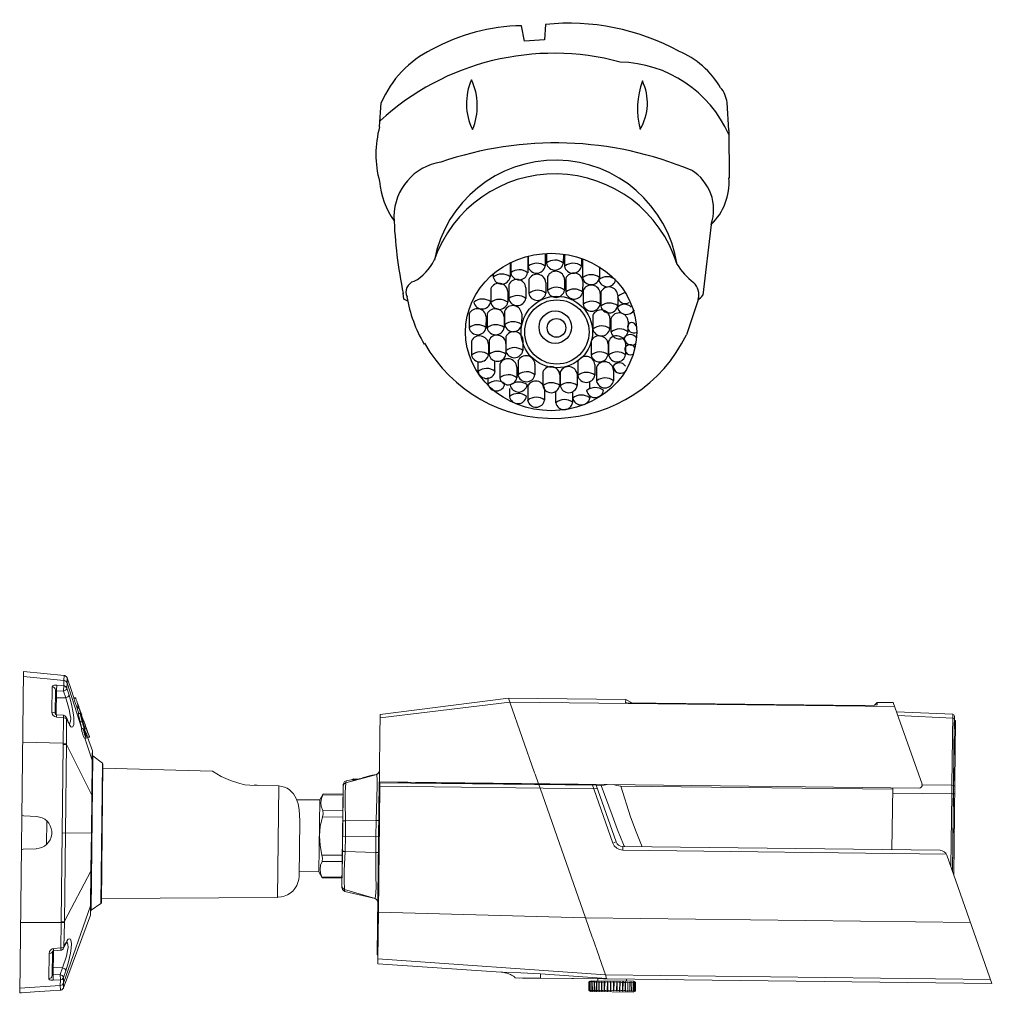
# Model space of a CAD drawing. Header units: millimetres. Extents: x 22250 to 51280, y -5012 to 7692.
# Tile 147 of 182: x 47500 to 47583, y 3458 to 3542. Entities that reach past the tile are written whole.
import ezdxf
from ezdxf.enums import TextEntityAlignment as Align

# ---------------------------------------------------------------- set-up
doc = ezdxf.new("R2010")
doc.units = ezdxf.units.MM
doc.layers.add('00 CCTV IP - MIWI', color=10, linetype='Continuous')
doc.layers.add('E_CCTV_BBW', color=153, linetype='Continuous')
doc.styles.get("Standard").update_dxf_attribs({"font": 'arial.ttf'})

# ---------------------------------------------------------------- blocks, each defined once
blk = doc.blocks.new('1092-140')
at = {"layer": '00 CCTV IP - MIWI', "color": 2}
for p, q in [((-3.36, 23.08), (-3.68, 24.7)), ((-1.15, 24.83), (-1.26, 23.22)), ((-1.26, 23.22), (-3.36, 23.08)), ((-18.66, 14.02), (-18.47, 16.56)), ((18.2, 13.64), (18.01, 16.6)), ((18.2, 13.65), (18.24, 8.63)), ((16.33, 3.71), (15.46, -3.75)), ((-3.02, 0.35), (-3.03, -1.36)), ((-2.97, 0.38), (-2.97, -0.69)), ((-1.17, 0.67), (-1.18, -0.66)), ((-1.06, 0.68), (-1.06, -0.37)), ((0.74, 0.61), (0.73, -0.34)), ((0.85, 0.6), (0.85, -0.69)), ((2.65, 0.15), (2.65, -0.66)), ((2.77, 0.08), (2.77, -1.9)), ((-4.87, -0.33), (-4.88, -1.81)), ((-4.82, -0.31), (-4.82, -1.39)), ((4.56, -0.74), (4.56, -1.87)), ((-6.67, -1.56), (-6.67, -1.83)), ((-0.93, -1.76), (-0.93, -3.23)), ((0.98, -1.95), (0.98, -3.42)), ((-6.92, -3.03), (-6.92, -4.51)), ((-5.03, -2.63), (-5.03, -4.1)), ((-3.23, -2.95), (-3.23, -4.08)), ((-2.91, -2.08), (-2.91, -3.55)), ((-1.11, -2.4), (-1.12, -3.53)), ((0.87, -2.08), (0.86, -3.21)), ((2.78, -2.27), (2.77, -3.4)), ((-16.08, -4.17), (-16.15, -3.52)), ((-5.13, -3.36), (-5.13, -4.48)), ((2.83, -3.23), (2.83, -4.7)), ((4.63, -3.55), (4.62, -4.67)), ((4.68, -3.42), (4.68, -4.89)), ((6.48, -3.74), (6.47, -4.86)), ((-15.68, -4.38), (-16.08, -4.17)), ((14.97, -4.21), (13.72, -7.92)), ((-9.22, -5.71), (-9.22, -7.18)), ((-7.42, -6.03), (-7.43, -7.16)), ((-7.31, -5.71), (-7.31, -7.18)), ((-5.51, -6.03), (-5.51, -7.16)), ((-5.46, -5.39), (-5.46, -6.86)), ((-3.66, -5.71), (-3.67, -6.84)), ((3.85, -5.84), (3.85, -7.31)), ((5.65, -6.16), (5.64, -7.28)), ((5.76, -6.16), (5.76, -7.63)), ((7.56, -6.48), (7.55, -7.6)), ((-5.33, -8.13), (-5.33, -9.6)), ((-8.96, -8.58), (-8.96, -10.05)), ((-7.17, -8.9), (-7.17, -10.02)), ((-7.11, -8.51), (-7.11, -9.99)), ((-5.32, -8.83), (-5.32, -9.96)), ((-3.53, -8.45), (-3.54, -9.58)), ((3.66, -8.58), (3.66, -10.05)), ((5.46, -8.9), (5.45, -10.02)), ((5.51, -8.58), (5.51, -10.05)), ((7.3, -8.9), (7.3, -10.02)), ((-8.26, -11.8), (-8.26, -10.76)), ((-6.49, -11.8), (-6.49, -10.7)), ((-5.97, -11), (-5.97, -12.47)), ((-4.17, -11.32), (-4.18, -12.44)), ((-4.05, -10.68), (-4.05, -12.15)), ((-2.26, -11), (-2.26, -12.13)), ((2.26, -10.74), (2.26, -12.21)), ((4.05, -11.06), (4.05, -12.19)), ((4.23, -11.31), (4.23, -12.79)), ((-7.19, -13.1), (-7.19, -12.43)), ((-1.44, -11.82), (-1.44, -13.3)), ((0.36, -12.15), (0.35, -13.27)), ((0.41, -11.82), (0.41, -13.3)), ((2.2, -12.15), (2.2, -13.27)), ((6.03, -11.64), (6.02, -12.76)), ((-3.03, -13.35), (-3.03, -14.83)), ((3.52, -13.59), (3.52, -12.89)), ((-4.91, -14.41), (-4.91, -13.59)), ((-1.24, -13.68), (-1.24, -14.8)), ((-0.07, -15.08), (-0.07, -13.92)), ((1.72, -15.02), (1.72, -13.95)), ((3.55, -14.59), (3.55, -14.35))]:
    blk.add_line(p, q, dxfattribs=at)
for centre, radius in [((0.05, -7.62), 3.77), ((0.05, -7.62), 3.39), ((-0.12, -7.11), 1.71), ((0.01, -7.19), 0.985)]:
    blk.add_circle(centre, radius, dxfattribs=at)
for centre, radius, start, end in [((1.33, 0.79), 24.17, 61.3362, 95.8971), ((-3.33, 4.36), 20.34, 90.9676, 118.8266), ((-8.33, 12.28), 11.01, 115.9101, 157.0861), ((9.44, 13.58), 9.11, 30.1455, 67.7565), ((-0.3, -5.29), 27.08, 74.9822, 132.5291), ((6.44, 8.04), 12.83, 23.7676, 88.7657), ((-3.23, 16.48), 6.26, 156.2795, 206.0254), ((-14.75, 16.25), 6.41, 336.9097, 25.3952), ((17.24, 15.93), 8.68, 160.2191, 194.4507), ((4.32, 16.54), 5.29, 328.4834, 26.1864), ((14.96, 16.19), 3.08, 7.7953, 39.7603), ((-7.96, 11.14), 11.08, 164.9117, 195.0427), ((-0.09, -24.71), 37.04, 67.2461, 109.0616), ((-0.11, -2.48), 12.99, 8.8154, 169.2036), ((-11.27, 4.5), 5.88, 98.9677, 179.2766), ((11.74, 5.29), 4.85, 340.9604, 59.0143), ((-0.15, -4.4), 13.46, 16.9109, 161.1082), ((12.01, 8.17), 6.21, 314.0723, 4.2558), ((-10.4, 8.94), 8.28, 184.4819, 215.7499), ((31.3, 6.37), 48.48, 182.1279, 191.8243), ((-17.59, 2.32), 5.27, 299.375, 333.3613), ((-2.06, -1.77), 1.41, 51.4638, 130.1426), ((-2.08, -0.5), 0.912, 191.7807, 349.8258), ((-0.15, -1.45), 1.41, 51.4638, 130.1426), ((-0.16, -0.18), 0.912, 191.7807, 349.8258), ((1.77, -1.77), 1.41, 51.4638, 130.1426), ((1.75, -0.5), 0.912, 191.7807, 349.8258), ((19.75, 4.13), 8.4, 213.3425, 231.0716), ((-5.76, -2.91), 1.41, 51.4638, 130.1426), ((-5.77, -1.65), 0.912, 191.7807, 349.8258), ((-3.91, -2.47), 1.41, 51.4638, 130.1426), ((-3.93, -1.2), 0.912, 191.7807, 349.8258), ((-2.05, -2.47), 0.942, 4.1615, 155.5033), ((-0.07, -2.15), 0.942, 4.1615, 155.5033), ((1.84, -2.34), 0.942, 4.1615, 155.5033), ((3.68, -2.98), 1.41, 51.4638, 130.1426), ((3.66, -1.71), 0.912, 191.7807, 349.8258), ((5.37, -3.2), 1.41, 51.4638, 130.1426), ((-14.7, -3.4), 1.17, 106.7677, 205.043), ((-6.07, -3.42), 0.942, 4.1615, 155.5033), ((-4.17, -3.02), 0.942, 4.1615, 155.5033), ((-0.02, -4.31), 1.41, 51.4638, 130.1426), ((1.89, -4.5), 1.41, 51.4638, 130.1426), ((3.69, -3.62), 0.942, 4.1615, 155.5033), ((5.36, -1.93), 0.912, 191.7807, 349.8258), ((5.54, -3.81), 0.942, 4.1615, 155.5033), ((13.35, -3.68), 1.69, 343.9045, 48.7921), ((-1.84, -1.63), 14.11, 189.2291, 210.9539), ((-7.81, -5.55), 1.41, 51.4638, 130.1426), ((-4.11, -5.18), 1.41, 51.4638, 130.1426), ((-4.13, -3.92), 0.912, 191.7807, 349.8258), ((-2, -4.63), 1.41, 51.4638, 130.1426), ((-2.01, -3.37), 0.912, 191.7807, 349.8258), ((-0.04, -3.05), 0.912, 191.7807, 349.8258), ((1.88, -3.24), 0.912, 191.7807, 349.8258), ((7.94, -5.73), 2.36, 105.762, 128.6652), ((7.26, -3.82), 0.799, 184.6976, 301.5572), ((14.18, -2.85), 1.55, 297.9436, 325.4328), ((-8.36, -6.1), 0.942, 4.1615, 155.5033), ((-7.83, -4.28), 0.912, 191.7807, 349.8258), ((-6.45, -6.1), 0.942, 4.1615, 155.5033), ((-6.01, -5.59), 1.41, 51.4638, 130.1426), ((-6.03, -4.32), 0.912, 191.7807, 349.8258), ((-4.6, -5.78), 0.942, 4.1615, 155.5033), ((3.74, -5.78), 1.41, 51.4638, 130.1426), ((3.72, -4.51), 0.912, 191.7807, 349.8258), ((5.59, -5.97), 1.41, 51.4638, 130.1426), ((5.57, -4.7), 0.912, 191.7807, 349.8258), ((7.18, -5.65), 0.958, 41.7292, 140.2541), ((7.38, -4.79), 0.976, 194.7767, 330.3629), ((4.71, -6.23), 0.942, 4.1615, 155.5033), ((6.62, -6.55), 0.942, 4.1615, 155.5033), ((-8.31, -8.26), 1.41, 51.4638, 130.1426), ((-8.32, -7), 0.912, 191.7807, 349.8258), ((-6.39, -8.26), 1.41, 51.4638, 130.1426), ((-6.41, -7), 0.912, 191.7807, 349.8258), ((-4.55, -7.94), 1.41, 51.4638, 130.1426), ((-4.56, -6.68), 0.912, 191.7807, 349.8258), ((4.76, -8.39), 1.41, 51.4638, 130.1426), ((7.95, -7.08), 0.45, 7.9635, 175.2527), ((8.15, -7.08), 0.642, 176.5278, 296.1602), ((-0.33, -1.15), 15.59, 209.4212, 334.3036), ((-8.11, -8.97), 0.942, 4.1615, 155.5033), ((-6.26, -8.9), 0.942, 4.1615, 155.5033), ((-4.47, -8.52), 0.942, 4.1615, 155.5033), ((4.52, -8.97), 0.942, 4.1615, 155.5033), ((4.74, -7.12), 0.912, 191.7807, 349.8258), ((6.37, -8.97), 0.942, 4.1615, 155.5033), ((6.67, -8.71), 1.41, 51.4638, 130.1426), ((6.66, -7.44), 0.912, 191.7807, 349.8258), ((7.8, -8.67), 0.778, 34.0609, 148.1427), ((7.94, -8.2), 0.799, 184.6976, 301.5572), ((-4.42, -10.68), 1.41, 51.4638, 130.1426), ((7.83, -9.39), 0.627, 175.4145, 295.5294), ((7.76, -9.57), 0.602, 24.863, 157.745), ((-8.05, -11.13), 1.41, 51.4638, 130.1426), ((-8.07, -9.86), 0.912, 191.7807, 349.8258), ((-6.2, -11.07), 1.41, 51.4638, 130.1426), ((-6.22, -9.8), 0.912, 191.7807, 349.8258), ((-4.44, -9.42), 0.912, 191.7807, 349.8258), ((-3.2, -11.07), 0.942, 4.1615, 155.5033), ((3.11, -11.13), 0.942, 4.1615, 155.5033), ((4.57, -11.13), 1.41, 51.4638, 130.1426), ((4.55, -9.86), 0.912, 191.7807, 349.8258), ((6.42, -11.13), 1.41, 51.4638, 130.1426), ((6.4, -9.86), 0.912, 191.7807, 349.8258), ((-5.11, -11.39), 0.942, 4.1615, 155.5033), ((-0.58, -12.21), 0.942, 4.1615, 155.5033), ((1.27, -12.21), 0.942, 4.1615, 155.5033), ((5.09, -11.71), 0.942, 4.1615, 155.5033), ((6.64, -11.65), 0.778, 34.0609, 148.1427), ((6.78, -11.18), 0.799, 184.6976, 301.5572), ((-7.35, -12.88), 1.41, 51.4638, 130.1426), ((-7.36, -11.61), 0.912, 191.7807, 349.8258), ((-5.06, -13.55), 1.41, 51.4638, 130.1426), ((-5.07, -12.28), 0.912, 191.7807, 349.8258), ((-3.14, -13.23), 1.41, 51.4638, 130.1426), ((-3.16, -11.96), 0.912, 191.7807, 349.8258), ((3.17, -13.29), 1.41, 51.4638, 130.1426), ((3.15, -12.03), 0.912, 191.7807, 349.8258), ((5.14, -13.87), 1.41, 51.4638, 130.1426), ((-6.31, -14.19), 1.41, 51.4638, 130.1426), ((-6.33, -12.92), 0.912, 191.7807, 349.8258), ((-3.97, -14.31), 1.41, 51.4638, 130.1426), ((-3.99, -13.04), 0.912, 191.7807, 349.8258), ((-2.18, -13.74), 0.942, 4.1615, 155.5033), ((-0.53, -14.38), 1.41, 51.4638, 130.1426), ((-0.55, -13.11), 0.912, 191.7807, 349.8258), ((1.32, -14.38), 1.41, 51.4638, 130.1426), ((1.3, -13.11), 0.912, 191.7807, 349.8258), ((4.09, -14.89), 1.41, 51.4638, 130.1426), ((5.13, -12.6), 0.912, 191.7807, 349.8258), ((-4.03, -15.52), 1.41, 51.4638, 130.1426), ((-4.05, -14.26), 0.912, 191.7807, 349.8258), ((-2.12, -15.91), 1.41, 51.4638, 130.1426), ((2.63, -15.68), 1.41, 51.4638, 130.1426), ((4.08, -13.62), 0.912, 191.7807, 349.8258), ((-2.14, -14.64), 0.912, 191.7807, 349.8258), ((0.84, -16.16), 1.41, 51.4638, 130.1426), ((0.82, -14.9), 0.912, 191.7807, 349.8258), ((2.62, -14.41), 0.912, 191.7807, 349.8258)]:
    blk.add_arc(centre, radius, start, end, dxfattribs=at)
blk.add_ellipse((-0.56, -7.62), major_axis=(9.03, 0), ratio=0.920025, dxfattribs=at)
at = {"layer": '00 CCTV IP - MIWI'}
blk.add_attdef('NAZWA', text='', height=10, dxfattribs=at).set_placement((-0.97, 35), align=Align.MIDDLE_CENTER)
blk = doc.blocks.new('bulet')
at = {"layer": '00 CCTV IP - MIWI', "lineweight": 0}
for points in [[(-93.3, -342.2), (-93.3, 341.7)], [(-89.8, 341.3), (-93.3, 341.7)], [(-61.5, 339.1), (-89.8, 341.3)], [(-28.3, 336.4), (-61.5, 339.1)], [(-6.6, 334.7), (-28.3, 336.4)], [(-7.1, 324.5), (-93.3, 331.6)], [(-7.1, 324.5), (-7.1, 313), (-22.1, 313.9), (-27.4, 313.9), (-30.1, 313), (-31.8, 310.8)], [(-6.6, 334.7), (-7.1, 324.9), (-7.1, 324.5)], [(0, 319.6), (-2.7, 323.2), (-7.1, 324.9)], [(0, 319.2), (-2.7, 323.2), (-7.1, 324.5)], [(55.3, 174.6), (0, 329.8), (-0.4, 330.7), (-1.3, 332), (-2.2, 332.9), (-3.5, 333.8), (-4.9, 334.7), (-6.6, 334.7)], [(0, 319.2), (-0.4, 307.7), (4.4, 293.5)], [(0, 329.8), (0, 319.2)], [(55.3, 154.7), (0, 319.6)], [(1118, 322.3), (1117.6, 321.8)], [(1117.6, 321.8), (1118.5, 322.3)], [(1117.6, 304.2), (1117.6, 321.8)], [(1122, 324.5), (1118, 322.3)], [(1118, 322.7), (1119.4, 323.2)], [(1119.8, 322.7), (1118.5, 321.8)], [(1118.5, 321.8), (1120.7, 322.7)], [(1118.5, 304.2), (1118.5, 321.8)], [(1119.8, 322.7), (1119.8, 322.7)], [(1119.8, 322.7), (1119.8, 322.7)], [(1121.1, 322.7), (1119.8, 321.8)], [(1119.8, 321.8), (1122.9, 322.7)], [(1119.8, 304.2), (1119.8, 321.8)], [(1120.7, 322.7), (1121.1, 322.7)], [(1120.7, 322.7), (1120.7, 322.7)], [(1212.2, 324.5), (1122, 324.5)], [(1122.9, 322.7), (1122.5, 321.8)], [(1122.5, 321.8), (1125.6, 322.7)], [(1122.5, 304.2), (1122.5, 321.8)], [(1122.9, 322.7), (1122.9, 322.7)], [(1122.9, 322.7), (1122.9, 322.7)], [(1125.6, 322.7), (1126, 322.7)], [(1125.6, 322.7), (1125.6, 322.3), (1125.6, 303.7), (1125.6, 303.3)], [(1126, 322.7), (1125.6, 322.3)], [(1125.6, 322.3), (1127.3, 322.3), (1129.1, 322.7)], [(1129.1, 322.7), (1130, 322.7)], [(1129.1, 303.3), (1129.1, 322.7)], [(1130, 322.7), (1129.5, 322.3)], [(1129.5, 322.3), (1131.8, 321.8), (1133.5, 322.7)], [(1129.5, 303.7), (1129.5, 322.3)], [(1133.5, 322.7), (1134.4, 322.7)], [(1133.5, 303.3), (1133.5, 322.7)], [(1134.4, 322.7), (1134.4, 322.3)], [(1134.4, 322.3), (1136.6, 321.8), (1138.8, 322.7)], [(1134.4, 303.7), (1134.4, 322.3)], [(1138.8, 322.7), (1139.7, 322.7)], [(1138.8, 303.3), (1138.8, 322.7)], [(1139.3, 303.3), (1139.3, 322.7)], [(1139.7, 322.7), (1139.3, 322.7)], [(1139.3, 322.7), (1140.6, 321.8), (1141.9, 321.8), (1144.6, 322.7)], [(1144.6, 322.7), (1145, 322.7)], [(1144.6, 303.3), (1144.6, 322.7)], [(1145, 303.3), (1145, 322.7)], [(1145, 322.7), (1145, 322.7)], [(1145, 322.7), (1146.3, 321.8), (1147.7, 321.8), (1150.3, 322.7)], [(1150.3, 322.7), (1151.2, 322.7)], [(1150.3, 303.3), (1150.3, 322.7)], [(1151.2, 303.3), (1151.2, 322.7)], [(1151.2, 322.7), (1152.5, 321.8), (1153.9, 321.8), (1156.9, 322.7)], [(1156.9, 322.7), (1157.8, 322.7)], [(1156.9, 303.3), (1156.9, 322.7)], [(1157.8, 303.3), (1157.8, 322.7)], [(1157.8, 322.7), (1160.5, 321.8), (1163.6, 322.7)], [(1163.6, 322.7), (1164.5, 322.7)], [(1163.6, 303.3), (1163.6, 322.7)], [(1164.5, 303.3), (1164.5, 322.7)], [(1164.5, 322.7), (1167.1, 321.8), (1170.2, 322.7)], [(1170.2, 322.7), (1171.1, 322.7)], [(1170.2, 303.3), (1170.2, 322.7)], [(1171.1, 303.3), (1171.1, 322.7)], [(1171.1, 322.7), (1173.7, 321.8), (1176.8, 322.7)], [(1176.8, 322.7), (1177.7, 322.7)], [(1176.8, 303.3), (1176.8, 322.7)], [(1177.7, 303.3), (1177.7, 322.7)], [(1177.7, 322.7), (1180.4, 321.8), (1182.1, 321.8), (1183, 322.7)], [(1183, 322.7), (1183.9, 322.7)], [(1183, 303.3), (1183, 322.7)], [(1183.9, 303.3), (1183.9, 322.7)], [(1183.9, 322.7), (1186.6, 321.8), (1188.3, 321.8), (1189.2, 322.7)], [(1189.2, 322.7), (1190.1, 322.7)], [(1189.2, 322.7), (1189.2, 322.7)], [(1189.2, 303.3), (1189.2, 322.7)], [(1190.1, 303.3), (1190.1, 322.7)], [(1190.1, 322.7), (1192.8, 321.8), (1194.1, 321.8), (1195, 322.7)], [(1195, 322.7), (1195.4, 322.7)], [(1195, 303.3), (1195, 322.7)], [(1195, 322.7), (1195, 322.7)], [(1195.4, 303.3), (1195.4, 322.7)], [(1195.4, 322.7), (1198.1, 321.8), (1200.3, 322.3)], [(1199.8, 322.7), (1200.7, 322.7)], [(1200.3, 322.3), (1199.8, 322.7)], [(1200.3, 303.7), (1200.3, 322.3)], [(1200.7, 303.3), (1200.7, 322.7)], [(1200.7, 322.7), (1202.9, 321.8), (1204.7, 322.3)], [(1204.7, 322.7), (1205.1, 322.7)], [(1204.7, 322.3), (1204.7, 322.7)], [(1204.7, 303.7), (1204.7, 322.3)], [(1205.1, 303.3), (1205.1, 322.7)], [(1205.1, 322.7), (1206.9, 322.3), (1208.7, 322.3)], [(1208.2, 322.7), (1208.7, 322.7)], [(1208.7, 322.3), (1208.2, 322.7)], [(1208.7, 303.3), (1208.7, 303.7), (1208.7, 322.3), (1208.7, 322.7)], [(1208.7, 322.7), (1212.2, 321.8)], [(1211.3, 322.7), (1211.8, 322.7)], [(1212.2, 321.8), (1211.3, 322.7)], [(1211.8, 322.7), (1211.8, 322.7)], [(1211.8, 322.7), (1214.4, 321.8)], [(1216.2, 322.3), (1212.2, 324.5)], [(1212.2, 304.2), (1212.2, 321.8)], [(1213.5, 322.7), (1213.5, 322.7)], [(1213.5, 322.7), (1213.5, 322.7)], [(1214.4, 321.8), (1213.5, 322.7)], [(1213.5, 322.7), (1216.2, 321.8)], [(1214.4, 322.7), (1214.9, 322.7)], [(1216.2, 321.8), (1214.4, 322.7)], [(1214.4, 304.2), (1214.4, 321.8)], [(1214.9, 322.7), (1214.9, 322.7)], [(1214.9, 322.7), (1216.2, 322.3), (1216.6, 321.8)], [(1216.6, 321.8), (1216.2, 322.3)], [(1216.2, 304.2), (1216.2, 321.8)], [(1216.6, 304.2), (1216.6, 321.8)], [(-31.8, 256.8), (-31.8, 310.8)], [(-31.8, 310.8), (-29.2, 309.9), (-27, 308.6), (-25.2, 306.4), (-24.8, 303.7)], [(-24.8, 253.3), (-24.8, 303.7)], [(-24.8, 303.7), (-22.6, 302.4)], [(-22.1, 313.9), (-22.6, 303.3)], [(-22.6, 302.4), (-22.6, 303.3)], [(-22.6, 302.4), (-22.6, 251.1)], [(-22.6, 302.4), (-7.5, 301.5)], [(-7.1, 313), (-7.5, 301.5)], [(-7.5, 301.5), (-3.1, 303.7), (-0.9, 305.5), (-0.4, 307.7), (-3.1, 311.7), (-7.1, 313)], [(-7.5, 301.5), (-2.7, 287.4)], [(4.4, 293.5), (3.5, 291.3), (1.8, 289.1), (-2.7, 287.4)], [(4.4, 293.5), (9.7, 274.5), (13.7, 255.5), (15, 245.4), (15.5, 235.6), (15, 230.8), (13.3, 226.3), (11, 225), (8.8, 225.9), (5.8, 229.9)], [(961.1, 297.5), (960.7, 297.1), (959.8, 296.2), (958.9, 295.3), (957.1, 294), (955.8, 293.1), (954, 292.2), (952.7, 291.3), (950.5, 290.4), (948.7, 289.6), (947, 289.1), (944.7, 288.2), (943, 287.8), (940.8, 286.9), (938.6, 286.5), (936.3, 286), (934.1, 285.6), (931.9, 285.6), (930.6, 285.6)], [(1155.2, 296.2), (1014.6, 288.2), (972.6, 286.5), (930.6, 285.6)], [(976.1, 297.5), (961.1, 297.5)], [(970, 297.5), (961.1, 297.5)], [(970, 297.5), (980.1, 297.1)], [(976.1, 297.5), (1010.6, 297.5)], [(1014.6, 297.1), (1008.9, 297.1), (980.1, 297.1)], [(1014.6, 297.5), (1010.6, 297.5)], [(1014.6, 297.5), (1281.6, 297.1)], [(1155.6, 297.1), (1014.6, 297.1)], [(1014.6, 297.1), (1014.6, 288.2)], [(1118, 303.7), (1117.6, 304.2)], [(1117.6, 304.2), (1118.5, 303.7)], [(1122, 301.5), (1118, 303.7)], [(1119.4, 302.8), (1118, 303.3)], [(1119.8, 303.3), (1118.5, 304.2)], [(1118.5, 304.2), (1120.7, 303.3)], [(1121.1, 303.3), (1119.8, 304.2)], [(1119.8, 304.2), (1122.9, 303.3)], [(1119.8, 303.3), (1119.8, 303.3)], [(1119.8, 303.3), (1119.8, 303.3)], [(1120.7, 303.3), (1121.1, 303.3)], [(1120.7, 303.3), (1120.7, 303.3)], [(1212.2, 301.5), (1122, 301.5)], [(1122.9, 303.3), (1122.5, 304.2)], [(1122.5, 304.2), (1125.6, 303.3)], [(1122.9, 303.3), (1122.9, 303.3)], [(1122.9, 303.3), (1122.9, 303.3)], [(1126, 303.3), (1125.6, 303.7)], [(1125.6, 303.7), (1127.3, 303.7), (1129.1, 303.3)], [(1125.6, 303.3), (1126, 303.3)], [(1129.1, 303.3), (1130, 303.3)], [(1129.5, 303.7), (1131.8, 304.2), (1133.5, 303.3)], [(1130, 303.3), (1129.5, 303.7)], [(1133.5, 303.3), (1134.4, 303.3)], [(1134.4, 303.7), (1136.6, 304.2), (1138.8, 303.3)], [(1134.4, 303.3), (1134.4, 303.7)], [(1136.6, 301.5), (1136.6, 297.1)], [(1155.2, 296.2), (1152.5, 288.7), (1148.1, 276.7), (1138.8, 250.7), (1138.4, 249.8)], [(1138.8, 303.3), (1139.7, 303.3)], [(1139.3, 303.3), (1140.6, 304.2), (1141.9, 304.2), (1144.6, 303.3)], [(1139.7, 303.3), (1139.3, 303.3)], [(1144.6, 303.3), (1145, 303.3)], [(1145, 303.3), (1146.3, 304.2), (1147.7, 304.2), (1150.3, 303.3)], [(1145, 303.3), (1145, 303.3)], [(1150.3, 303.3), (1151.2, 303.3)], [(1151.2, 303.3), (1152.5, 304.2), (1153.9, 304.2), (1156.9, 303.3)], [(1155.2, 296.2), (1155.6, 297.1)], [(1156.9, 303.3), (1157.8, 303.3)], [(1157.8, 303.3), (1160.5, 304.2), (1163.6, 303.3)], [(1163.6, 303.3), (1164.5, 303.3)], [(1164.5, 303.3), (1167.1, 304.2), (1170.2, 303.3)], [(1170.2, 303.3), (1171.1, 303.3)], [(1171.1, 303.3), (1173.7, 304.2), (1176.8, 303.3)], [(1176.8, 303.3), (1177.7, 303.3)], [(1177.7, 303.3), (1180.4, 304.2), (1182.1, 304.2), (1183, 303.3)], [(1183, 303.3), (1183.9, 303.3)], [(1183.9, 303.3), (1186.6, 304.2), (1188.3, 304.2), (1189.2, 303.3)], [(1189.2, 303.3), (1190.1, 303.3)], [(1189.2, 303.3), (1189.2, 303.3)], [(1190.1, 303.3), (1192.8, 304.2), (1194.1, 304.2), (1195, 303.3)], [(1195, 303.3), (1195.4, 303.3)], [(1195, 303.3), (1195, 303.3)], [(1195.4, 303.3), (1198.1, 304.2), (1200.3, 303.7)], [(1197.6, 301.5), (1197.6, 297.1)], [(1200.3, 303.7), (1199.8, 303.3)], [(1199.8, 303.3), (1200.7, 303.3)], [(1200.7, 303.3), (1202.9, 304.2), (1204.7, 303.7)], [(1204.7, 303.7), (1204.7, 303.3)], [(1204.7, 303.3), (1205.1, 303.3)], [(1205.1, 303.3), (1206.9, 303.7), (1208.7, 303.7)], [(1208.7, 303.7), (1208.2, 303.3)], [(1208.2, 303.3), (1208.7, 303.3)], [(1208.7, 303.3), (1212.2, 304.2)], [(1212.2, 304.2), (1211.3, 303.3)], [(1211.3, 303.3), (1211.8, 303.3)], [(1211.8, 303.3), (1214.4, 304.2)], [(1211.8, 303.3), (1211.8, 303.3)], [(1216.2, 303.7), (1212.2, 301.5)], [(1214.4, 304.2), (1213.5, 303.3)], [(1213.5, 303.3), (1216.2, 304.2)], [(1213.5, 303.3), (1213.5, 303.3)], [(1213.5, 303.3), (1213.5, 303.3)], [(1216.2, 304.2), (1214.4, 303.3)], [(1214.4, 303.3), (1214.9, 303.3)], [(1214.9, 303.3), (1216.2, 303.7), (1216.6, 304.2)], [(1214.9, 303.3), (1214.9, 303.3)], [(1216.6, 304.2), (1216.2, 303.7)], [(1320.1, 297.5), (1281.6, 297.1)], [(1974.8, 297.5), (1320.1, 297.5)], [(1875.8, 25.2), (1974.8, 297.5)], [(-24.8, 285.6), (-23, 286.9)], [(-22.6, 286.5), (-23, 286.5)], [(-2.7, 287.4), (-22.6, 286.9)], [(-2.7, 287.4), (5.3, 262.6), (7.5, 250.2), (8.4, 243.6), (7.9, 237), (7.1, 234.3), (5.8, 232.5)], [(1152.5, 288.7), (668, 260.4)], [(930.6, 285.6), (668, 271)], [(1971.7, 288.7), (1152.5, 288.7)], [(-7.1, 244.9), (-22.1, 246.2), (-25.6, 247.1), (-28.7, 249.8), (-31, 252.9), (-31.8, 256.8)], [(-31.8, 256.8), (-27.9, 256), (-25.6, 255.1), (-24.8, 253.3)], [(-7.1, 249.8), (-22.1, 251.1), (-22.6, 251.5), (-23, 251.5), (-23.4, 252), (-23.9, 252), (-24.3, 252.4), (-24.3, 252.9), (-24.8, 253.3)], [(668, 252), (666.2, 252)], [(666.2, -116.3), (666.2, 252)], [(668, 271), (668, 261.3)], [(668, 261.3), (668, 260.4)], [(668, 260.4), (668, 160.9)], [(-22.1, 247.6), (-22.1, 251.1)], [(-22.1, 246.2), (-22.1, 248)], [(-7.1, 249.8), (-5.3, 249.3), (-1.3, 246.7)], [(-7.1, 249.8), (-7.1, 244.9)], [(-7.1, 244.9), (-7.1, 191)], [(-5.8, 244.5), (-7.1, 244.5)], [(-5.8, 244.9), (-3.1, 244.5), (-0.4, 243.1), (-0.9, 245.4)], [(-1.3, 245.4), (-1.8, 246.7)], [(4.9, 233.4), (4, 235.2), (2.6, 237.8), (-0.9, 245.4)], [(4.4, 233), (1.8, 237.8), (1.3, 239.6), (0.4, 241.4), (-0.4, 243.1), (0, 190.5)], [(4.4, 233), (4, 235.2)], [(4.4, 233), (4.9, 232.1)], [(5.8, 231.2), (6.2, 231.2), (5.8, 232.1), (4.9, 233.4)], [(4.9, 232.5), (5.3, 231.2)], [(5.3, 232.5), (5.8, 232.5)], [(5.8, 230.8), (6.2, 229.9)], [(668, 241.4), (666.2, 241.4)], [(1138.4, 249.8), (1124.7, 211.3), (1123.4, 208.7), (1108.8, 168)], [(-7.1, 191), (-93.3, 191.9)], [(-7.1, 191), (-7.1, 188.3), (-6.6, 0)], [(0, 190.5), (-7.1, 191)], [(0, 190.5), (0, 0)], [(0, 187.9), (-7.1, 188.3)], [(55.3, 80.9), (0, 187.9)], [(55.7, -174.2), (55.7, 174.2), (55.3, 174.6)], [(55.3, 154.7), (55.3, 158.3), (55.3, 161.4), (55.3, 166.7), (55.3, 169.3), (55.3, 174.6)], [(55.7, 174.2), (55.7, 174.2)], [(1108.8, 168), (668, 160.9)], [(1108.8, 168), (1008.9, -107)], [(1928, 168), (1108.8, 168)], [(55.3, 80.9), (55.3, 86.2), (55.3, 148.5), (55.3, 154.3), (55.3, 154.7)], [(55.3, 154.7), (55.3, 154.3)], [(55.7, 166.2), (56.6, 164.5)], [(56.6, 164), (56.6, -164.5)], [(77.4, 149.4), (56.6, 164)], [(77.4, -149.4), (77.4, 149.4)], [(78.2, 147.7), (77.4, 149.4)], [(78.2, -147.7), (78.2, 147.7)], [(668, 159.6), (666.2, 159.6)], [(668, -107), (668, 160.9)], [(453.1, 132.2), (78.2, 138.8)], [(453.1, 132.2), (453.1, -105.2)], [(498.2, 86.2), (497.8, 93.3), (496, 99.9), (493.4, 106.5), (489.8, 112.7), (485, 118), (479.7, 122.9), (473.9, 126.4), (467.3, 129.5), (460.7, 130.9), (453.6, 131.7)], [(595.5, 113.2), (660.9, 132.2)], [(660.5, 132.2), (595.9, 117.6)], [(660.5, 132.2), (663.6, 133.9), (665.3, 136.6), (666.2, 139.7)], [(660.9, 34), (661.8, 83.1), (662.2, 107.4), (661.8, 119.8), (660.9, 132.2), (660.5, 132.2)], [(660.9, 132.2), (663.6, 133.5), (665.3, 136.2), (666.2, 139.3)], [(595.5, 113.2), (591.5, 111), (589.7, 106.1)], [(589.7, 110.1), (589.7, -110.5)], [(595.9, 117.6), (592.8, 115.8), (591.1, 113.2), (590.2, 110.1)], [(595.5, 113.2), (594.2, 93.3), (594.2, 72.9), (595.5, 32.7)], [(595.5, 113.2), (595.9, 117.6)], [(498.2, 86.2), (498.2, -31.8)], [(540.2, -76.5), (540.2, 76.5), (547.7, 89.3)], [(546.9, 87.5), (543.8, 79.6), (542.9, 71.2), (543.8, 62.3), (546.9, 54.4)], [(547.7, 89.3), (546.9, 87.5)], [(589.7, 87.1), (546.9, 87.5)], [(589.7, 88.9), (547.7, 89.3)], [(589.7, -89.3), (589.7, 88.9)], [(55.3, -80.9), (55.3, -77.4), (55.3, 0), (55.3, 76), (55.3, 80.9)], [(55.3, 80.9), (55.3, 80.5)], [(540.2, 76.5), (498.2, 76.5)], [(1891.3, 68.1), (1891.3, -261.3)], [(546.4, 40.7), (547.7, 47.3), (546.9, 54.4)], [(589.7, 53.9), (546.9, 54.4)], [(1885.1, -105.2), (1885.1, 50.4)], [(1888.6, -256.9), (1888.6, -253.3), (1888.6, 60.6), (1888.6, -270.6)], [(-93.3, 38.9), (-92.4, 36.2), (-89.8, 35.4)], [(-89.8, 35.4), (-61.5, 34.5)], [(-61.5, -34), (-55.7, -33.2), (-49.5, -31.4), (-44.2, -28.7), (-39.3, -24.8), (-35.4, -20.3), (-32.3, -15), (-30.1, -9.3), (-28.7, -3.1), (-28.7, 3.1), (-30.1, 9.3), (-32.3, 15), (-35.4, 20.3), (-39.3, 24.7), (-44.2, 28.7), (-49.5, 31.4), (-55.7, 33.2), (-61.5, 34)], [(-39.8, 25.6), (-39.8, -25.6)], [(546.4, 40.7), (542, 20.3), (540.7, 0), (542, -20.3), (546.4, -40.7)], [(589.7, 40.7), (546.4, 40.7)], [(595.5, 32.7), (592.4, 32.3), (589.7, 30.5)], [(595.5, 32.7), (660.9, 34)], [(595.5, 32.7), (595.9, 0)], [(660.5, 0), (660.9, 34)], [(666.2, 34.5), (665.8, 34), (660.9, 34)], [(668, 35.8), (667.6, -107)], [(1122.9, -107), (1164.9, 8), (1168, 13.7), (1173.3, 18.6), (1179.5, 21.7), (1186.1, 23)], [(1186.1, 23), (1874.9, 23)], [(1186.1, 23), (1186.1, 15)], [(1861.6, 15.5), (1866.1, 16.4), (1870.5, 18.1), (1873.6, 21.2), (1875.8, 25.2)], [(-6.6, 0), (-7.1, -188.3)], [(-6.6, 0), (55.7, 0)], [(1189.7, 15), (1188.3, 12.8), (1187.4, 10.6), (1174.6, -20.3), (1162.7, -51.7), (1138.8, -114.5), (1128.2, -114.5)], [(1128.2, -114.5), (1172, 5.3)], [(1164.9, 8), (1172, 5.3)], [(1186.1, 15), (1181.7, 14.1), (1177.3, 12.4), (1174.2, 9.3), (1172, 5.3)], [(1227.7, 15), (1214.4, -16.4), (1202, -48.6), (1180.4, -113.6)], [(1186.1, 15), (1861.6, 15)], [(0, 0), (0, -190.5)], [(589.7, 0), (666.2, 0)], [(595.9, 0), (595.5, -32.7)], [(660.9, -34.5), (660.5, 0)], [(-89.8, -35.8), (-92.4, -36.7), (-93.3, -39.4)], [(-61.5, -34.5), (-89.8, -35.4)], [(498.2, -31.8), (496.9, -55.7), (494.3, -67.6), (490.3, -78.7), (484.1, -88.9), (475.7, -97.3), (470.4, -100.4), (465.1, -103), (459.3, -104.3), (453.1, -105.2), (391.2, -106.5), (380.6, -107), (370, -109.2), (349.7, -115.4), (329.8, -124.2), (311.2, -134.8)], [(546.4, -40.7), (547.7, -47.3), (546.9, -54.4), (543.8, -62.3), (542.9, -71.2), (543.8, -79.6), (546.9, -87.5), (547.7, -89.3)], [(589.7, -40.7), (546.4, -40.7)], [(595.5, -32.7), (592.4, -32.3), (589.7, -30.9)], [(595.5, -32.7), (594.2, -72.9), (594.2, -93.3), (595.5, -113.6)], [(595.5, -32.7), (660.9, -34.5)], [(660.9, -132.2), (661.8, -119.8), (662.2, -107.9), (661.8, -83.1), (660.9, -34.5)], [(666.2, -34.5), (660.9, -34.5)], [(589.7, -53.9), (546.9, -54.4)], [(55.3, -80.9), (0, -187.9)], [(55.3, -80.9), (55.3, -80.5)], [(55.3, -84.9), (55.3, -80.9)], [(540.2, -76.5), (491.2, -76.5)], [(540.2, -76.5), (547.7, -89.3)], [(666.2, -76.5), (665.3, -76.5)], [(55.3, -148.1), (55.3, -84.9)], [(589.7, -87.1), (546.9, -87.5)], [(589.7, -89.3), (547.7, -89.3)], [(400.5, -106.1), (403.2, -107)], [(403.2, -107), (410.3, -105.7)], [(403.2, -106.1), (403.2, -107)], [(595.5, -113.6), (591.5, -111), (589.7, -106.5)], [(590.2, -110.5), (591.1, -113.6), (592.8, -116.3), (595.9, -118)], [(595.5, -113.6), (660.9, -132.2)], [(595.5, -113.6), (595.9, -118)], [(595.9, -118), (607, -120.2), (607.4, -120.2), (608.8, -120.7), (609.2, -120.7)], [(607, -120.2), (609.6, -120.2), (611.4, -120.2), (611.9, -120.2), (613.6, -120.2)], [(611.4, -122), (609.6, -120.7)], [(611, -120.7), (612.3, -120.7)], [(622, -122), (611.4, -122)], [(616.3, -120.7), (612.3, -120.7)], [(612.3, -122), (612.3, -120.7)], [(638.8, -126.4), (637.1, -126), (635.7, -126), (634.4, -125.5), (633.1, -125.1), (631.7, -124.7), (630.4, -124.2), (616.7, -120.7), (613.6, -120.2)], [(630.4, -124.2), (630.4, -124.2)], [(630.4, -124.2), (645.9, -128.7), (651.6, -130.4), (652.1, -130.4)], [(667.6, -113.6), (666.2, -113.6)], [(666.7, -116.3), (1815.7, -116.3)], [(666.7, -116.3), (666.7, -117.2), (666.7, -117.6), (666.7, -127.3), (666.7, -130), (666.7, -230.8), (666.7, -234.8), (666.7, -238.3), (666.7, -252.4)], [(819.2, -115.8), (667.6, -116.3)], [(668, -107), (1131.3, -107)], [(668, -107), (668, -114.5)], [(668, -114.5), (1128.2, -114.5)], [(819.2, -114.5), (819.2, -115.8)], [(1120.3, -116.3), (1006.2, -115.8), (1005.3, -115.8), (819.2, -115.8)], [(1005.3, -116.3), (997.8, -136.6), (996.9, -139.7), (942.1, -289.6)], [(1005.3, -115.8), (1005.3, -116.3)], [(1008.9, -107), (1006.2, -114.5)], [(1120.3, -114.5), (1122.9, -107)], [(1151.2, -116.3), (1145, -114.9), (1138.8, -114.5)], [(1180.4, -113.6), (1172.4, -114.5), (1164.5, -116.3)], [(1759.1, -113.6), (1180.4, -113.6)], [(1758.2, -298), (1821.4, -124.7)], [(1759.1, -105.2), (1885.1, -105.2)], [(1821, -124.2), (1821.4, -121.6), (1820.5, -119.4), (1818.3, -117.2), (1815.7, -116.7)], [(1821.4, -123.3), (1885.1, -123.3), (1885.1, -105.2)], [(1885.1, -105.2), (1888.6, -105.2)], [(1885.1, -274.5), (1885.1, -123.3)], [(1885.1, -123.3), (1888.6, -123.3)], [(1891.3, -105.2), (1888.6, -105.2)], [(1891.3, -122.5), (1888.6, -122.5)], [(78.2, -138.8), (311.2, -134.8)], [(638.8, -126.4), (641, -127.3)], [(649.4, -129.5), (644.6, -128.2), (641, -127.3)], [(649.4, -129.5), (649.9, -130)], [(649.9, -130), (651.2, -130.4), (651.6, -130.4)], [(652.1, -130.4), (660.5, -132.2)], [(652.1, -130.4), (652.1, -130.4)], [(652.1, -130.4), (652.1, -130.4)], [(666.2, -139.3), (665.3, -136.2), (663.1, -134), (660.5, -132.2)], [(660.5, -132.2), (660.9, -132.2)], [(666.2, -139.3), (665.3, -136.2), (663.6, -133.5), (660.9, -132.2)], [(55.3, -155.2), (39.3, -202)], [(55.3, -155.2), (55.3, -152.1), (55.3, -148.1)], [(55.3, -155.2), (55.3, -154.3)], [(55.3, -175.1), (55.3, -167.6), (55.3, -161.8), (55.3, -158.3), (55.3, -155.2)], [(56.6, -164.5), (55.7, -166.2)], [(77.4, -149.4), (56.6, -164.5)], [(77.4, -149.4), (78.2, -147.7)], [(0, -187.9), (-7.1, -188.3)], [(-7.1, -188.3), (-7.1, -191)], [(44.6, -204.2), (55.3, -175.1)], [(-7.1, -191), (-93.3, -191.9)], [(-7.1, -191), (-7.1, -244.9), (-22.1, -246.2), (-25.6, -247.6), (-28.7, -249.8), (-31, -252.9), (-31.8, -256.9)], [(0, -190.5), (-7.1, -191)], [(0, -190.5), (-0.4, -243.1)], [(33.6, -212.6), (35.4, -206.9), (38, -202)], [(36.7, -215.3), (38.9, -208.2), (42, -202)], [(38, -202), (42, -202)], [(40.2, -209.1), (39.3, -210), (38, -214)], [(41.6, -207.8), (39.8, -212.6), (39.3, -214), (40.2, -209.1)], [(41.1, -209.1), (39.8, -215.3)], [(40.2, -209.1), (40.2, -209.1)], [(40.7, -209.1), (41.1, -207.3)], [(42, -202), (41.6, -207.8)], [(43.8, -207.8), (42.9, -210.4)], [(44.6, -204.7), (43.3, -207.8)], [(48.6, -204.7), (44.6, -204.2)], [(44.6, -204.7), (44.6, -204.2)], [(44.6, -215.3), (48.6, -205.6)], [(48.6, -204.7), (46.4, -210.4)], [(48.6, -204.7), (48.6, -204.7)], [(32.7, -221.9), (0, -319.6)], [(4.4, -233), (5.8, -229.9), (8.8, -225.9), (11, -225), (13.3, -226.3), (15, -231.2), (15.5, -236.1), (15, -245.8), (13.7, -255.5), (9.7, -274.5), (4.4, -293.5)], [(28.7, -237), (32.7, -222.4)], [(30.9, -221.9), (35.8, -221.9)], [(32.7, -215.7), (31.4, -221.9)], [(32.7, -236.5), (37.1, -222.4)], [(34, -212.6), (33.1, -215.3)], [(33.1, -222.4), (33.6, -221.9)], [(34.5, -236.5), (38.5, -223.7)], [(36.2, -218.8), (35.4, -221.9)], [(36.2, -219.7), (35.8, -221.9)], [(37.1, -215.7), (36.2, -218.8)], [(36.2, -219.7), (38, -219.7)], [(37.1, -215.7), (36.7, -218)], [(37.1, -217.5), (36.7, -219.7)], [(37.1, -222.8), (37.1, -222.4), (37.6, -220.6), (38, -219.7)], [(38, -213.5), (37.6, -215.7)], [(37.6, -219.7), (38, -217.5)], [(39.8, -228.1), (37.6, -234.3)], [(38, -217.5), (38.9, -214.4)], [(38, -219.7), (38.9, -217.5), (39.3, -215.3)], [(38.5, -219.7), (38, -221.5)], [(38, -221.5), (39.8, -221.5)], [(40.2, -228.6), (38.5, -233.4)], [(38.9, -214.4), (38.9, -213.5)], [(39.8, -221.5), (38.9, -224.1)], [(41.6, -222.8), (39.3, -228.1)], [(41.1, -213.5), (39.8, -217.5)], [(41.1, -224.6), (39.8, -228.6)], [(42, -222.8), (41.1, -225)], [(42.9, -210), (41.6, -213.5)], [(41.6, -222.4), (41.6, -221.9)], [(44.6, -215.3), (44.6, -215.7), (44.2, -217.1), (43.3, -218.8), (42.4, -221.5), (42, -222.4), (42, -222.8)], [(43.8, -218), (42, -222.4)], [(45.1, -213.5), (43.3, -217.5)], [(44.2, -217.1), (44.6, -215.3)], [(46.9, -210.9), (45.5, -214)], [(-24.8, -253.8), (-24.8, -253.3), (-24.8, -252.9), (-24.3, -252.9), (-23.9, -252.4), (-23.4, -252), (-23, -251.5), (-22.6, -251.5), (-22.1, -251.1)], [(-22.1, -248), (-22.1, -246.2)], [(-22.1, -248), (-22.1, -251.1)], [(-22.1, -251.1), (-7.1, -250.2)], [(-7.1, -244.9), (-5.8, -244.9)], [(-7.1, -244.9), (-7.1, -250.2)], [(-7.1, -250.2), (-4, -248.9), (-1.3, -246.7)], [(-0.9, -245.8), (-0.4, -243.1), (-3.1, -244.5), (-5.8, -244.9)], [(5.3, -232.5), (6.6, -233.9), (7.5, -236.1), (7.9, -237.8), (8.4, -244.5), (7.5, -250.7), (4.9, -263), (-2.7, -287.4)], [(-1.8, -246.7), (-1.3, -245.4)], [(6.2, -231.7), (5.8, -232.1), (4.9, -233.4), (4, -235.2), (1.3, -240.5), (-0.9, -245.8)], [(-0.4, -243.1), (0.4, -241.4), (1.3, -239.6), (2.6, -236.5), (3.5, -234.8), (4.4, -233)], [(4.4, -233), (4, -235.2)], [(6.2, -231.7), (6.2, -231.2)], [(24.3, -254.2), (25.6, -248.5), (28.7, -236.5)], [(34.9, -236.5), (28.3, -254.2)], [(28.3, -254.2), (32.7, -236.5)], [(28.7, -236.5), (32.7, -236.5)], [(32.3, -248.9), (29.6, -256)], [(35.8, -238.7), (31.4, -251.1)], [(34.9, -241.4), (32.3, -248.9)], [(37.6, -234.3), (34.9, -240.9)], [(38, -234.3), (36.2, -239.2)], [(38, -233.4), (37.6, -233.9)], [(-31.8, -256.9), (-27.9, -256), (-25.6, -255.1), (-24.8, -253.8)], [(-31.8, -310.8), (-31.8, -256.9)], [(-24.8, -303.7), (-24.8, -253.8)], [(-22.6, -251.5), (-22.6, -302.4)], [(16.4, -281.2), (20.3, -269.7)], [(20.3, -269.7), (21.2, -267.5)], [(24.3, -269.7), (20.3, -269.7)], [(21.2, -267.5), (21.7, -265.7)], [(21.2, -267.5), (25.2, -267.5), (25.6, -266.1)], [(21.7, -265.7), (22.1, -264.4)], [(21.7, -265.7), (25.6, -266.1)], [(24.8, -256.9), (22.1, -264.8)], [(22.5, -275), (24.3, -269.7)], [(25.2, -269.2), (23, -275)], [(24.3, -254.2), (28.3, -254.2)], [(25.2, -267.5), (24.3, -269.7)], [(25.2, -256.9), (26.1, -254.2)], [(25.2, -267.5), (25.2, -267.5)], [(25.2, -269.2), (25.6, -267.5)], [(29.2, -256.9), (25.6, -266.1)], [(25.6, -267.5), (25.6, -267)], [(25.6, -267.5), (25.6, -267.5)], [(25.6, -267.5), (25.6, -267.5)], [(26.1, -266.1), (26.1, -266.6)], [(26.1, -267), (26.1, -267)], [(30.1, -256.4), (26.5, -266.1)], [(29.2, -256.9), (29.2, -256)], [(30.1, -254.6), (29.6, -256)], [(31.8, -251.5), (30.5, -255.1)], [(942.1, -289.6), (666.7, -252.4)], [(666.7, -252.4), (666.7, -259.5)], [(939.4, -298), (666.7, -259.5)], [(1885.1, -266.1), (1768.4, -270.6)], [(1885.1, -266.1), (1887.7, -265.3), (1888.6, -262.6)], [(1885.1, -274.1), (1887.7, -273.2), (1888.6, -270.6)], [(1891.3, -253.3), (1888.6, -253.3)], [(1891.3, -261.3), (1888.6, -261.3)], [(-24.8, -285.6), (-23, -286.9)], [(-23, -286.9), (-22.6, -286.9)], [(-2.7, -287.4), (-22.6, -286.9)], [(-2.7, -287.4), (-7.5, -301.5), (-22.6, -302.4)], [(4.4, -293.5), (3.5, -291.3), (1.8, -289.6), (-2.7, -287.4)], [(9.3, -303.3), (14.6, -287.8)], [(14.6, -286.9), (15, -286), (15.5, -284.3), (16.8, -281.2)], [(19, -286.5), (14.6, -286.9)], [(14.6, -287.8), (14.6, -286.9)], [(14.6, -287.8), (18.6, -287.4)], [(20.8, -280.7), (19.9, -283.8), (19, -286.5), (18.6, -287.4)], [(18.6, -287.4), (19, -286.5)], [(20.8, -280.7), (22.5, -275.4)], [(942.1, -289.6), (939.4, -298)], [(1761.3, -289.6), (942.1, -289.6)], [(1201.6, -290.9), (1188.8, -298)], [(1188.8, -290.9), (1188.8, -298)], [(1188.8, -290.9), (1191.4, -290.9)], [(1191.4, -290.9), (1693.6, -290.9)], [(1693.6, -290.9), (1718.4, -291.8), (1724.1, -292.7)], [(1718.4, -291.8), (1724.1, -298)], [(1724.1, -292.7), (1724.1, -298)], [(1765.3, -278.5), (1885.1, -274.5)], [(-31.8, -310.8), (-29.2, -309.9), (-27, -308.6), (-25.2, -306.4), (-24.8, -303.7)], [(-7.1, -324.5), (-7.1, -313.4), (-22.1, -314.3), (-27.4, -313.9), (-30.1, -313), (-31.8, -310.8)], [(-22.6, -302.4), (-24.8, -303.7)], [(-22.6, -303.7), (-22.6, -302.8)], [(-22.1, -314.3), (-22.6, -303.7)], [(-7.5, -301.5), (-7.1, -313.4)], [(-7.1, -313.4), (-3.1, -311.7), (-0.4, -308.1), (-0.9, -305.5), (-3.1, -303.7), (-7.5, -301.5)], [(4.4, -293.5), (-0.4, -308.1), (0, -319.2)], [(0, -329.8), (9.3, -303.3)], [(9.3, -303.3), (9.3, -303.3)], [(9.3, -303.3), (9.3, -303.3)], [(939.4, -298), (1188.8, -298)], [(1724.1, -298), (1758.6, -298)], [(-7.1, -324.5), (-93.3, -332)], [(-93.3, -342.2), (-6.6, -335.1)], [(0, -319.2), (-2.7, -323.2), (-7.1, -324.5)], [(0, -319.6), (-2.7, -323.2), (-7.1, -324.9)], [(-7.1, -324.5), (-7.1, -324.9), (-6.6, -335.1)], [(-6.6, -335.1), (-6.6, -334.7), (-4.9, -334.7), (-3.5, -333.8), (-2.2, -332.9), (-1.3, -332), (-0.4, -330.7), (0, -329.8)], [(0, -319.2), (0, -329.8)]]:
    blk.add_lwpolyline(points, dxfattribs=at)
for points, knots in [([(1759.1, -116.3), (1759.1, -116.3), (1759.1, 15), (1759.1, 15), (1759.1, 15), (1759.1, -116.3), (1759.1, -116.3)], [0, 0, 0, 0, 1, 1, 1, 2, 2, 2, 2]), ([(609.6, -120.7), (609.6, -120.7), (609.2, -120.7), (609.2, -120.7), (609.2, -120.7), (609.6, -120.7), (609.6, -120.7), (609.6, -120.7), (611, -120.7), (611, -120.7)], [0, 0, 0, 0, 1, 1, 1, 2, 2, 2, 3, 3, 3, 3])]:
    blk.add_open_spline(points, degree=3, knots=knots, dxfattribs=at)

msp = doc.modelspace()

# ---------------------------------------------------------------- block references
at = {"layer": '00 CCTV IP - MIWI', "xscale": 0.8063161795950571, "yscale": 0.8063161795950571, "zscale": 0.8063161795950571}
msp.add_blockref('1092-140', (47545.888, 3521.217), dxfattribs=at)
at = {"layer": 'E_CCTV_BBW', "color": 3, "xscale": -0.03997862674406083, "yscale": 0.03997862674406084, "zscale": 0.03997862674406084, "rotation": 179.3315869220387}
msp.add_blockref('bulet', (47504.121, 3472.453), dxfattribs=at)

doc.saveas('drawing.dxf')
